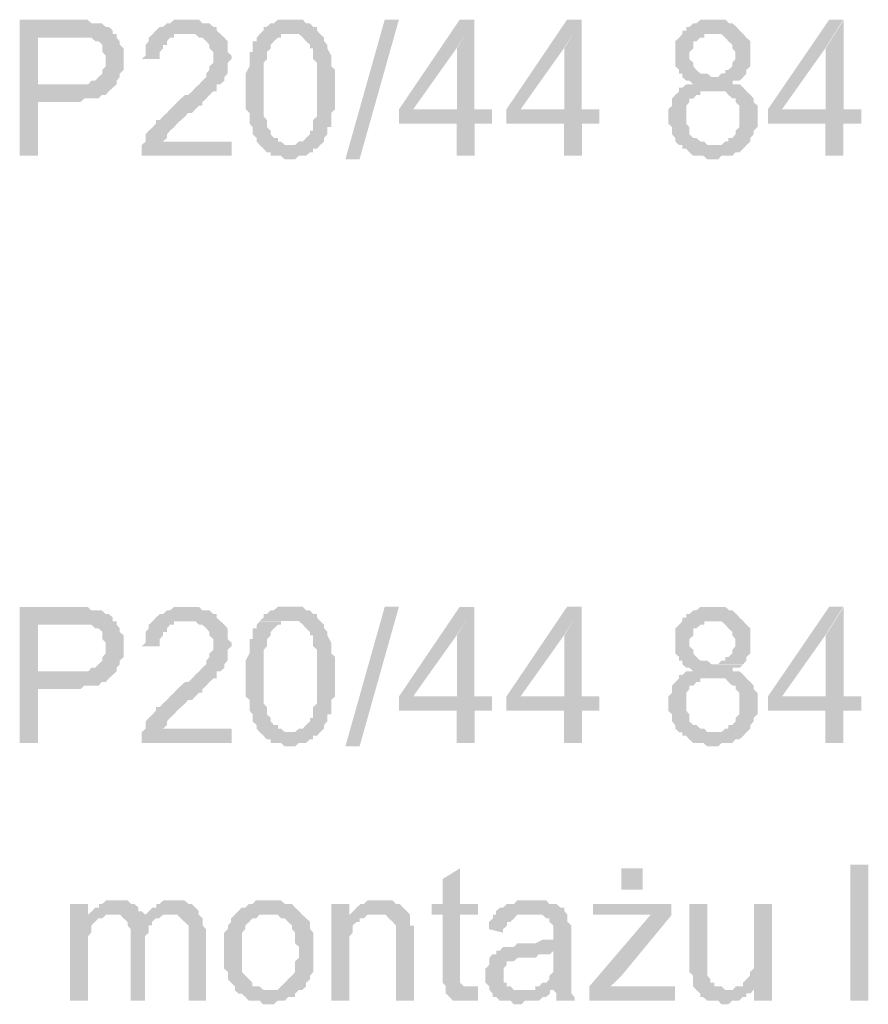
# Model space of a CAD drawing. Header units: millimetres. Extents: x -523 to 1404227, y -783705 to 1038705.
# Tile 197 of 256: x 405601 to 406604, y 247354 to 248518. Entities that reach past the tile are written whole.
import ezdxf

# ---------------------------------------------------------------- set-up
doc = ezdxf.new("R2010")
doc.units = ezdxf.units.MM
doc.linetypes.add('ACAD_ISO08W100', pattern=[36, 24, -3, 6, -3])
doc.layers.add('!!ELEKTRYKA', color=7, linetype='Continuous')

msp = doc.modelspace()

# ---------------------------------------------------------------- hatches: boundary and pattern name
at = {"layer": '!!ELEKTRYKA', "linetype": 'ACAD_ISO08W100'}
for points in [[(405660.68, 248518.32), (405601, 248518.32), (405601, 248357.38), (405622.45, 248357.38), (405622.45, 248420.88), (405664.41, 248420.88), (405669.07, 248420.88), (405672.8, 248420.88), (405677.47, 248425.17), (405681.2, 248425.17), (405685.86, 248425.17), (405689.59, 248425.17), (405694.25, 248425.17), (405697.98, 248429.37), (405702.64, 248429.37), (405706.37, 248433.65), (405706.37, 248433.65), (405711.03, 248437.85), (405711.03, 248437.85), (405622.45, 248442.05), (405622.45, 248497.15), (405664.41, 248497.15), (405715.7, 248501.35), (405711.03, 248501.35), (405711.03, 248505.55), (405706.37, 248509.84), (405702.64, 248509.84), (405697.98, 248514.03), (405694.25, 248514.03), (405689.59, 248514.03), (405685.86, 248514.03), (405685.86, 248514.03), (405681.2, 248518.32), (405677.47, 248518.32), (405672.8, 248518.32), (405669.07, 248518.32)], [(405800.19, 248518.2), (405796.46, 248518.2), (405791.8, 248518.2), (405783.42, 248518.2), (405778.76, 248514), (405775.04, 248514), (405775.04, 248514), (405770.38, 248509.81), (405766.65, 248509.81), (405761.99, 248505.53), (405761.99, 248505.53), (405758.27, 248501.33), (405753.61, 248497.05), (405753.61, 248492.86), (405749.88, 248488.57), (405749.88, 248484.38), (405749.88, 248480.09), (405749.88, 248475.9), (405745.23, 248471.71), (405766.65, 248471.71), (405766.65, 248475.9), (405766.65, 248480.09), (405770.38, 248484.38), (405770.38, 248488.57), (405775.04, 248488.57), (405775.04, 248492.86), (405778.76, 248497.05), (405783.42, 248497.05), (405783.42, 248501.33), (405787.15, 248501.33), (405796.46, 248501.33), (405800.19, 248501.33), (405838.38, 248501.33), (405833.72, 248505.53), (405833.72, 248505.53), (405833.72, 248509.81), (405830, 248509.81), (405825.34, 248514), (405821.61, 248514), (405816.96, 248514), (405813.23, 248518.2), (405808.57, 248518.2), (405804.85, 248518.2)], [(405922.77, 248518.26), (405918.12, 248518.26), (405914.4, 248518.26), (405909.74, 248518.26), (405906.02, 248518.26), (405901.37, 248514.07), (405897.65, 248514.07), (405892.99, 248509.79), (405892.99, 248509.79), (405889.27, 248509.79), (405889.27, 248505.6), (405884.62, 248501.32), (405918.12, 248501.32), (405922.77, 248501.32), (405926.5, 248501.32), (405931.15, 248501.32), (405935.8, 248497.13), (405935.8, 248497.13), (405939.53, 248492.85), (405944.18, 248488.66), (405944.18, 248488.66), (405944.18, 248484.38), (405947.9, 248484.38), (405947.9, 248480.19), (405947.9, 248475.91), (405947.9, 248471.72), (405952.56, 248467.44), (405952.56, 248463.25), (405952.56, 248459.06), (405952.56, 248454.78), (405952.56, 248450.59), (405952.56, 248442.12), (405952.56, 248437.84), (405952.56, 248433.65), (405952.56, 248429.37), (405952.56, 248425.18), (405952.56, 248416.72), (405952.56, 248412.43), (405952.56, 248408.25), (405952.56, 248403.96), (405947.9, 248399.78), (405947.9, 248395.5), (405947.9, 248391.31), (405947.9, 248387.03), (405944.18, 248387.03), (405944.18, 248382.84), (405944.18, 248382.84), (405939.53, 248378.56), (405935.8, 248374.37), (405931.15, 248374.37), (405926.5, 248370.09), (405922.77, 248370.09), (405922.77, 248370.09), (405884.62, 248370.09), (405889.27, 248365.9), (405892.99, 248361.62), (405897.65, 248361.62), (405897.65, 248357.43), (405901.37, 248357.43), (405906.02, 248357.43), (405909.74, 248357.43), (405914.4, 248353.15), (405922.77, 248353.15), (405922.77, 248353.15), (405926.5, 248353.15), (405931.15, 248357.43), (405935.8, 248357.43), (405939.53, 248357.43), (405944.18, 248361.62), (405947.9, 248361.62), (405947.9, 248365.9), (405952.56, 248365.9), (405952.56, 248365.9), (405956.28, 248370.09), (405960.93, 248374.37), (405960.93, 248378.56), (405964.66, 248382.84), (405964.66, 248387.03), (405964.66, 248391.31), (405969.31, 248391.31), (405969.31, 248395.5), (405969.31, 248399.78), (405969.31, 248403.96), (405969.31, 248408.25), (405973.96, 248412.43), (405973.96, 248416.72), (405973.96, 248420.9), (405973.96, 248425.18), (405973.96, 248429.37), (405973.96, 248437.84), (405973.96, 248437.84), (405973.96, 248446.31), (405973.96, 248450.59), (405973.96, 248454.78), (405973.96, 248459.06), (405969.31, 248463.25), (405969.31, 248467.44), (405969.31, 248471.72), (405969.31, 248475.91), (405969.31, 248475.91), (405964.66, 248484.38), (405964.66, 248488.66), (405964.66, 248488.66), (405960.93, 248492.85), (405960.93, 248497.13), (405956.28, 248501.32), (405952.56, 248505.6), (405952.56, 248509.79), (405947.9, 248509.79), (405944.18, 248514.07), (405944.18, 248514.07), (405939.53, 248514.07), (405935.8, 248518.26), (405931.15, 248518.26), (405926.5, 248518.26)], [(406138.79, 248518.28), (406121.12, 248518.28), (406049.54, 248412.49), (406049.54, 248395.56), (406117.41, 248395.56), (406117.41, 248357.45), (406138.79, 248357.45), (406138.79, 248395.56), (406159.24, 248395.56), (406159.24, 248412.49), (406138.79, 248412.49), (406066.27, 248412.49), (406117.41, 248484.44)], [(406138.37, 248518.25), (406117.92, 248484.42), (406117.92, 248412.47), (406066.79, 248412.47), (406138.37, 248412.47)], [(406265.68, 248518.34), (406248.03, 248518.34), (406176.51, 248412.44), (406176.51, 248395.53), (406244.32, 248395.53), (406244.32, 248357.45), (406265.68, 248357.45), (406265.68, 248395.53), (406286.12, 248395.53), (406286.12, 248412.44), (406265.68, 248412.44), (406193.23, 248412.44), (406244.32, 248484.43)], [(406265.28, 248518.3), (406244.84, 248484.4), (406244.84, 248412.41), (406193.76, 248412.41), (406265.28, 248412.41)], [(406422.39, 248518.23), (406418.68, 248518.23), (406414.04, 248518.23), (406410.33, 248518.23), (406405.69, 248518.23), (406401.05, 248513.97), (406397.34, 248513.97), (406392.7, 248509.79), (406388.99, 248509.79), (406388.99, 248505.52), (406384.35, 248505.52), (406384.35, 248501.25), (406380.64, 248497.08), (406376, 248492.81), (406376, 248488.54), (406376, 248484.37), (406376, 248480.1), (406376, 248475.93), (406376, 248471.66), (406376, 248467.39), (406376, 248463.22), (406380.64, 248458.95), (406380.64, 248458.95), (406380.64, 248454.68), (406384.35, 248454.68), (406384.35, 248450.51), (406388.99, 248446.24), (406392.7, 248446.24), (406397.34, 248441.97), (406397.34, 248441.97), (406392.7, 248441.97), (406388.99, 248441.97), (406384.35, 248437.8), (406380.64, 248437.8), (406380.64, 248433.53), (406376, 248429.35), (406376, 248429.35), (406372.29, 248425.09), (406372.29, 248420.82), (406372.29, 248416.64), (406367.65, 248412.38), (406367.65, 248408.11), (406367.65, 248403.93), (406367.65, 248399.67), (406367.65, 248395.49), (406372.29, 248391.22), (406372.29, 248386.96), (406372.29, 248382.78), (406376, 248378.51), (406376, 248374.25), (406380.64, 248370.07), (406384.35, 248370.07), (406422.39, 248370.07), (406418.68, 248370.07), (406414.04, 248370.07), (406410.33, 248374.25), (406405.69, 248374.25), (406401.05, 248378.51), (406397.34, 248378.51), (406392.7, 248382.78), (406392.7, 248386.96), (406392.7, 248391.22), (406388.99, 248395.49), (406388.99, 248399.67), (406388.99, 248403.93), (406388.99, 248408.11), (406388.99, 248412.38), (406388.99, 248416.64), (406392.7, 248420.82), (406392.7, 248425.09), (406397.34, 248425.09), (406401.05, 248429.35), (406405.69, 248429.35), (406405.69, 248433.53), (406410.33, 248433.53), (406414.04, 248433.53), (406418.68, 248433.53), (406460.43, 248433.53), (406456.72, 248437.8), (406452.08, 248441.97), (406448.37, 248441.97), (406443.73, 248441.97), (406443.73, 248446.24), (406448.37, 248446.24), (406452.08, 248446.24), (406456.72, 248450.51), (406422.39, 248450.51), (406418.68, 248450.51), (406414.04, 248454.68), (406410.33, 248454.68), (406405.69, 248454.68), (406401.05, 248458.95), (406401.05, 248458.95), (406397.34, 248463.22), (406397.34, 248467.39), (406392.7, 248471.66), (406392.7, 248475.93), (406392.7, 248480.1), (406397.34, 248484.37), (406397.34, 248488.54), (406397.34, 248492.81), (406401.05, 248492.81), (406405.69, 248497.08), (406410.33, 248497.08), (406410.33, 248501.25), (406414.04, 248501.25), (406422.39, 248501.25), (406456.72, 248501.25), (406452.08, 248505.52), (406452.08, 248505.52), (406448.37, 248509.79), (406448.37, 248509.79), (406443.73, 248513.97), (406440.02, 248513.97), (406435.38, 248518.23), (406430.74, 248518.23), (406427.03, 248518.23)], [(406574.64, 248518.28), (406557.96, 248518.28), (406485.65, 248412.5), (406485.65, 248395.54), (406553.32, 248395.54), (406553.32, 248357.44), (406574.64, 248357.44), (406574.64, 248395.54), (406595.97, 248395.54), (406595.97, 248412.5), (406574.64, 248412.5), (406502.34, 248412.5), (406553.32, 248484.44)], [(406575.2, 248518.23), (406553.88, 248484.4), (406553.88, 248412.37), (406502.9, 248412.37), (406575.2, 248412.37)], [(405715.63, 248501.32), (405664.35, 248497.12), (405664.35, 248497.12), (405672.74, 248497.12), (405677.4, 248497.12), (405682.06, 248497.12), (405682.06, 248497.12), (405685.79, 248497.12), (405690.46, 248492.83), (405694.18, 248492.83), (405698.85, 248488.64), (405698.85, 248488.64), (405698.85, 248484.35), (405698.85, 248480.15), (405702.58, 248475.86), (405702.58, 248471.67), (405702.58, 248467.47), (405702.58, 248463.18), (405698.85, 248458.99), (405698.85, 248454.7), (405694.18, 248450.5), (405694.18, 248450.5), (405690.46, 248446.31), (405685.79, 248446.31), (405682.06, 248442.02), (405677.4, 248442.02), (405672.74, 248442.02), (405669.01, 248442.02), (405664.35, 248442.02), (405622.4, 248442.02), (405710.97, 248437.82), (405715.63, 248442.02), (405715.63, 248446.31), (405719.36, 248450.5), (405719.36, 248454.7), (405724.02, 248458.99), (405724.02, 248463.18), (405724.02, 248467.47), (405724.02, 248471.67), (405724.02, 248471.67), (405724.02, 248475.86), (405724.02, 248480.15), (405724.02, 248484.35), (405719.36, 248488.64), (405719.36, 248492.83), (405715.63, 248497.12)], [(405838.38, 248501.33), (405800.19, 248501.33), (405800.19, 248501.33), (405804.85, 248501.33), (405808.57, 248501.33), (405813.23, 248497.05), (405816.96, 248497.05), (405821.61, 248492.86), (405821.61, 248492.86), (405825.34, 248488.57), (405825.34, 248488.57), (405825.34, 248484.38), (405830, 248480.09), (405830, 248475.9), (405830, 248471.71), (405830, 248467.43), (405825.34, 248463.23), (405825.34, 248458.95), (405821.61, 248454.76), (405821.61, 248450.47), (405816.96, 248446.28), (405816.96, 248446.28), (405813.23, 248441.99), (405813.23, 248441.99), (405808.57, 248437.8), (405804.85, 248433.61), (405800.19, 248429.32), (405796.46, 248429.32), (405791.8, 248425.13), (405787.15, 248420.85), (405783.42, 248416.65), (405778.76, 248412.37), (405775.04, 248408.18), (405775.04, 248408.18), (405770.38, 248403.89), (405766.65, 248399.7), (405761.99, 248399.7), (405761.99, 248395.51), (405758.27, 248391.22), (405758.27, 248391.22), (405753.61, 248387.03), (405749.88, 248382.75), (405749.88, 248378.55), (405749.88, 248374.27), (405745.23, 248370.08), (405745.23, 248370.08), (405745.23, 248365.79), (405745.23, 248361.6), (405745.23, 248357.41), (405851.42, 248357.41), (405851.42, 248374.27), (405770.38, 248374.27), (405770.38, 248374.27), (405775.04, 248378.55), (405775.04, 248382.75), (405778.76, 248387.03), (405778.76, 248387.03), (405783.42, 248391.22), (405783.42, 248391.22), (405787.15, 248395.51), (405791.8, 248399.7), (405796.46, 248403.89), (405800.19, 248408.18), (405804.85, 248408.18), (405808.57, 248412.37), (405813.23, 248416.65), (405816.96, 248416.65), (405816.96, 248420.85), (405821.61, 248425.13), (405825.34, 248429.32), (405825.34, 248429.32), (405830, 248433.61), (405833.72, 248433.61), (405833.72, 248437.8), (405833.72, 248441.99), (405838.38, 248441.99), (405843.04, 248446.28), (405843.04, 248450.47), (405846.77, 248454.76), (405846.77, 248454.76), (405846.77, 248458.95), (405846.77, 248463.23), (405846.77, 248467.43), (405851.42, 248471.71), (405851.42, 248475.9), (405846.77, 248480.09), (405846.77, 248484.38), (405846.77, 248488.57), (405846.77, 248492.86), (405843.04, 248497.05), (405843.04, 248497.05)], [(405884.81, 248501.32), (405881.09, 248497.04), (405881.09, 248492.85), (405876.43, 248492.85), (405876.43, 248488.57), (405876.43, 248480.1), (405872.71, 248480.1), (405872.71, 248475.91), (405872.71, 248471.63), (405872.71, 248471.63), (405872.71, 248467.44), (405872.71, 248463.16), (405868.05, 248454.69), (405868.05, 248450.5), (405868.05, 248446.22), (405868.05, 248442.03), (405868.05, 248437.75), (405868.05, 248433.56), (405868.05, 248429.37), (405868.05, 248420.9), (405868.05, 248416.62), (405868.05, 248412.43), (405872.71, 248408.15), (405872.71, 248403.96), (405872.71, 248399.68), (405872.71, 248395.49), (405876.43, 248391.21), (405876.43, 248387.02), (405876.43, 248382.73), (405881.09, 248378.55), (405881.09, 248378.55), (405881.09, 248374.26), (405884.81, 248370.08), (405884.81, 248370.08), (405922.97, 248370.08), (405919.25, 248370.08), (405914.6, 248370.08), (405909.94, 248374.26), (405906.22, 248374.26), (405906.22, 248378.55), (405901.56, 248378.55), (405897.84, 248382.73), (405897.84, 248382.73), (405897.84, 248387.02), (405893.19, 248391.21), (405893.19, 248391.21), (405893.19, 248395.49), (405893.19, 248399.68), (405889.46, 248403.96), (405889.46, 248408.15), (405889.46, 248412.43), (405889.46, 248416.62), (405889.46, 248425.09), (405889.46, 248429.37), (405889.46, 248437.75), (405889.46, 248437.75), (405889.46, 248446.22), (405889.46, 248450.5), (405889.46, 248454.69), (405889.46, 248463.16), (405889.46, 248467.44), (405893.19, 248471.63), (405893.19, 248475.91), (405893.19, 248480.1), (405893.19, 248480.1), (405897.84, 248484.38), (405897.84, 248488.57), (405897.84, 248488.57), (405901.56, 248492.85), (405906.22, 248497.04), (405909.94, 248497.04), (405909.94, 248501.32), (405914.6, 248501.32), (405919.25, 248501.32)], [(406456.48, 248501.33), (406422.17, 248501.33), (406422.17, 248501.33), (406426.8, 248501.33), (406430.51, 248501.33), (406435.15, 248497.15), (406438.86, 248492.89), (406438.86, 248492.89), (406443.5, 248488.71), (406443.5, 248484.45), (406447.21, 248480.18), (406447.21, 248476.01), (406447.21, 248476.01), (406447.21, 248471.74), (406443.5, 248467.48), (406443.5, 248463.3), (406438.86, 248459.04), (406435.15, 248459.04), (406435.15, 248454.77), (406430.51, 248454.77), (406426.8, 248450.6), (406422.17, 248450.6), (406456.48, 248450.6), (406460.19, 248454.77), (406460.19, 248459.04), (406460.19, 248459.04), (406464.83, 248463.3), (406464.83, 248467.48), (406464.83, 248471.74), (406464.83, 248476.01), (406464.83, 248480.18), (406464.83, 248484.45), (406464.83, 248488.71), (406464.83, 248492.89), (406460.19, 248497.15), (406460.19, 248497.15)], [(406460.28, 248433.61), (406418.54, 248433.61), (406426.88, 248433.61), (406430.59, 248433.61), (406435.23, 248433.61), (406435.23, 248433.61), (406438.94, 248429.34), (406443.58, 248425.17), (406447.29, 248425.17), (406447.29, 248420.9), (406451.93, 248416.63), (406451.93, 248412.46), (406451.93, 248408.19), (406451.93, 248404.02), (406451.93, 248399.75), (406451.93, 248395.48), (406451.93, 248391.31), (406447.29, 248387.04), (406447.29, 248382.77), (406443.58, 248378.6), (406438.94, 248378.6), (406438.94, 248374.33), (406435.23, 248374.33), (406430.59, 248370.06), (406426.88, 248370.06), (406422.25, 248370.06), (406384.21, 248370.06), (406384.21, 248365.89), (406388.85, 248365.89), (406392.56, 248361.62), (406392.56, 248361.62), (406397.2, 248357.45), (406400.91, 248357.45), (406405.55, 248357.45), (406409.26, 248357.45), (406413.9, 248353.18), (406422.25, 248353.18), (406422.25, 248353.18), (406426.88, 248353.18), (406430.59, 248357.45), (406435.23, 248357.45), (406438.94, 248357.45), (406443.58, 248357.45), (406447.29, 248361.62), (406451.93, 248361.62), (406456.57, 248365.89), (406460.28, 248370.06), (406460.28, 248370.06), (406464.92, 248374.33), (406464.92, 248378.6), (406468.63, 248382.77), (406468.63, 248387.04), (406473.27, 248391.31), (406473.27, 248395.48), (406473.27, 248399.75), (406473.27, 248404.02), (406473.27, 248404.02), (406473.27, 248408.19), (406473.27, 248412.46), (406473.27, 248416.63), (406468.63, 248420.9), (406468.63, 248425.17), (406464.92, 248429.34), (406464.92, 248429.34)], [(405660.68, 247824.02), (405601, 247824.02), (405601, 247663.08), (405622.45, 247663.08), (405622.45, 247726.67), (405664.41, 247726.67), (405669.07, 247726.67), (405672.8, 247726.67), (405677.47, 247730.87), (405681.2, 247730.87), (405685.86, 247730.87), (405689.59, 247730.87), (405694.25, 247730.87), (405697.98, 247735.06), (405702.64, 247735.06), (405706.37, 247739.35), (405706.37, 247739.35), (405711.03, 247743.55), (405711.03, 247743.55), (405622.45, 247747.84), (405622.45, 247802.85), (405664.41, 247802.85), (405715.7, 247807.05), (405711.03, 247807.05), (405711.03, 247811.34), (405706.37, 247815.53), (405702.64, 247815.53), (405697.98, 247819.73), (405694.25, 247819.73), (405689.59, 247819.73), (405685.86, 247819.73), (405685.86, 247819.73), (405681.2, 247824.02), (405677.47, 247824.02), (405672.8, 247824.02), (405669.07, 247824.02)], [(405800.19, 247823.99), (405796.46, 247823.99), (405791.8, 247823.99), (405783.42, 247823.99), (405778.76, 247819.71), (405775.04, 247819.71), (405775.04, 247819.71), (405770.38, 247815.52), (405766.65, 247815.52), (405761.99, 247811.23), (405761.99, 247811.23), (405758.27, 247807.04), (405753.61, 247802.75), (405753.61, 247798.56), (405749.88, 247794.28), (405749.88, 247790.08), (405749.88, 247785.89), (405749.88, 247781.61), (405745.23, 247777.42), (405766.65, 247777.42), (405766.65, 247781.61), (405766.65, 247785.89), (405770.38, 247790.08), (405770.38, 247794.28), (405775.04, 247794.28), (405775.04, 247798.56), (405778.76, 247802.75), (405783.42, 247802.75), (405783.42, 247807.04), (405787.15, 247807.04), (405796.46, 247807.04), (405800.19, 247807.04), (405838.38, 247807.04), (405833.72, 247811.23), (405833.72, 247811.23), (405833.72, 247815.52), (405830, 247815.52), (405825.34, 247819.71), (405821.61, 247819.71), (405816.96, 247819.71), (405813.23, 247823.99), (405808.57, 247823.99), (405804.85, 247823.99)], [(405922.77, 247824.04), (405918.12, 247824.04), (405914.4, 247824.04), (405909.74, 247824.04), (405906.02, 247824.04), (405901.37, 247819.76), (405897.65, 247819.76), (405892.99, 247815.57), (405892.99, 247815.57), (405889.27, 247815.57), (405889.27, 247811.29), (405884.62, 247807.1), (405918.12, 247807.1), (405922.77, 247807.1), (405926.5, 247807.1), (405931.15, 247807.1), (405935.8, 247802.82), (405935.8, 247802.82), (405939.53, 247798.63), (405944.18, 247794.35), (405944.18, 247794.35), (405944.18, 247790.16), (405947.9, 247790.16), (405947.9, 247785.88), (405947.9, 247781.69), (405947.9, 247777.41), (405952.56, 247773.22), (405952.56, 247768.94), (405952.56, 247764.75), (405952.56, 247760.47), (405952.56, 247756.28), (405952.56, 247747.81), (405952.56, 247743.53), (405952.56, 247739.35), (405952.56, 247735.06), (405952.56, 247730.88), (405952.56, 247722.41), (405952.56, 247718.12), (405952.56, 247713.94), (405952.56, 247709.66), (405947.9, 247705.47), (405947.9, 247701.19), (405947.9, 247697), (405947.9, 247692.72), (405944.18, 247692.72), (405944.18, 247688.53), (405944.18, 247688.53), (405939.53, 247684.34), (405935.8, 247680.06), (405931.15, 247680.06), (405926.5, 247675.87), (405922.77, 247675.87), (405922.77, 247675.87), (405884.62, 247675.87), (405889.27, 247671.59), (405892.99, 247667.4), (405897.65, 247667.4), (405897.65, 247663.12), (405901.37, 247663.12), (405906.02, 247663.12), (405909.74, 247663.12), (405914.4, 247658.93), (405922.77, 247658.93), (405922.77, 247658.93), (405926.5, 247658.93), (405931.15, 247663.12), (405935.8, 247663.12), (405939.53, 247663.12), (405944.18, 247667.4), (405947.9, 247667.4), (405947.9, 247671.59), (405952.56, 247671.59), (405952.56, 247671.59), (405956.28, 247675.87), (405960.93, 247680.06), (405960.93, 247684.34), (405964.66, 247688.53), (405964.66, 247692.72), (405964.66, 247697), (405969.31, 247697), (405969.31, 247701.19), (405969.31, 247705.47), (405969.31, 247709.66), (405969.31, 247713.94), (405973.96, 247718.12), (405973.96, 247722.41), (405973.96, 247726.59), (405973.96, 247730.88), (405973.96, 247735.06), (405973.96, 247743.53), (405973.96, 247743.53), (405973.96, 247752), (405973.96, 247756.28), (405973.96, 247760.47), (405973.96, 247764.75), (405969.31, 247768.94), (405969.31, 247773.22), (405969.31, 247777.41), (405969.31, 247781.69), (405969.31, 247781.69), (405964.66, 247790.16), (405964.66, 247794.35), (405964.66, 247794.35), (405960.93, 247798.63), (405960.93, 247802.82), (405956.28, 247807.1), (405952.56, 247811.29), (405952.56, 247815.57), (405947.9, 247815.57), (405944.18, 247819.76), (405944.18, 247819.76), (405939.53, 247819.76), (405935.8, 247824.04), (405931.15, 247824.04), (405926.5, 247824.04)], [(406138.79, 247823.99), (406121.12, 247823.99), (406049.54, 247718.19), (406049.54, 247701.27), (406117.41, 247701.27), (406117.41, 247663.15), (406138.79, 247663.15), (406138.79, 247701.27), (406159.24, 247701.27), (406159.24, 247718.19), (406138.79, 247718.19), (406066.27, 247718.19), (406117.41, 247790.15)], [(406138.37, 247823.94), (406117.92, 247790.1), (406117.92, 247718.15), (406066.79, 247718.15), (406138.37, 247718.15)], [(406265.68, 247824.06), (406248.03, 247824.06), (406176.51, 247718.16), (406176.51, 247701.26), (406244.32, 247701.26), (406244.32, 247663.17), (406265.68, 247663.17), (406265.68, 247701.26), (406286.12, 247701.26), (406286.12, 247718.16), (406265.68, 247718.16), (406193.23, 247718.16), (406244.32, 247790.16)], [(406265.28, 247824.01), (406244.84, 247790.11), (406244.84, 247718.13), (406193.76, 247718.13), (406265.28, 247718.13)], [(406422.39, 247823.91), (406418.68, 247823.91), (406414.04, 247823.91), (406410.33, 247823.91), (406405.69, 247823.91), (406401.05, 247819.73), (406397.34, 247819.73), (406392.7, 247815.47), (406388.99, 247815.47), (406388.99, 247811.2), (406384.35, 247811.2), (406384.35, 247807.02), (406380.64, 247802.75), (406376, 247798.49), (406376, 247794.31), (406376, 247790.04), (406376, 247785.87), (406376, 247781.6), (406376, 247777.33), (406376, 247773.16), (406376, 247768.89), (406380.64, 247764.62), (406380.64, 247764.62), (406380.64, 247760.45), (406384.35, 247760.45), (406384.35, 247756.18), (406388.99, 247752.01), (406392.7, 247752.01), (406397.34, 247747.74), (406397.34, 247747.74), (406392.7, 247747.74), (406388.99, 247747.74), (406384.35, 247743.47), (406380.64, 247743.47), (406380.64, 247739.3), (406376, 247735.03), (406376, 247735.03), (406372.29, 247730.76), (406372.29, 247726.59), (406372.29, 247722.32), (406367.65, 247718.05), (406367.65, 247713.88), (406367.65, 247709.61), (406367.65, 247705.43), (406367.65, 247701.17), (406372.29, 247696.9), (406372.29, 247692.72), (406372.29, 247688.46), (406376, 247684.19), (406376, 247680.01), (406380.64, 247675.75), (406384.35, 247675.75), (406422.39, 247675.75), (406418.68, 247675.75), (406414.04, 247675.75), (406410.33, 247680.01), (406405.69, 247680.01), (406401.05, 247684.19), (406397.34, 247684.19), (406392.7, 247688.46), (406392.7, 247692.72), (406392.7, 247696.9), (406388.99, 247701.17), (406388.99, 247705.43), (406388.99, 247709.61), (406388.99, 247713.88), (406388.99, 247718.05), (406388.99, 247722.32), (406392.7, 247726.59), (406392.7, 247730.76), (406397.34, 247730.76), (406401.05, 247735.03), (406405.69, 247735.03), (406405.69, 247739.3), (406410.33, 247739.3), (406414.04, 247739.3), (406418.68, 247739.3), (406460.43, 247739.3), (406456.72, 247743.47), (406452.08, 247747.74), (406448.37, 247747.74), (406443.73, 247747.74), (406443.73, 247752.01), (406448.37, 247752.01), (406452.08, 247752.01), (406456.72, 247756.18), (406422.39, 247756.18), (406418.68, 247756.18), (406414.04, 247760.45), (406410.33, 247760.45), (406405.69, 247760.45), (406401.05, 247764.62), (406401.05, 247764.62), (406397.34, 247768.89), (406397.34, 247773.16), (406392.7, 247777.33), (406392.7, 247781.6), (406392.7, 247785.87), (406397.34, 247790.04), (406397.34, 247794.31), (406397.34, 247798.49), (406401.05, 247798.49), (406405.69, 247802.75), (406410.33, 247802.75), (406410.33, 247807.02), (406414.04, 247807.02), (406422.39, 247807.02), (406456.72, 247807.02), (406452.08, 247811.2), (406452.08, 247811.2), (406448.37, 247815.47), (406448.37, 247815.47), (406443.73, 247819.73), (406440.02, 247819.73), (406435.38, 247823.91), (406430.74, 247823.91), (406427.03, 247823.91)], [(406574.64, 247824.03), (406557.96, 247824.03), (406485.65, 247718.16), (406485.65, 247701.29), (406553.32, 247701.29), (406553.32, 247663.19), (406574.64, 247663.19), (406574.64, 247701.29), (406595.97, 247701.29), (406595.97, 247718.16), (406574.64, 247718.16), (406502.34, 247718.16), (406553.32, 247790.19)], [(406575.2, 247823.97), (406553.88, 247790.14), (406553.88, 247718.11), (406502.9, 247718.11), (406575.2, 247718.11)], [(405715.63, 247807.02), (405664.35, 247802.82), (405664.35, 247802.82), (405672.74, 247802.82), (405677.4, 247802.82), (405682.06, 247802.82), (405682.06, 247802.82), (405685.79, 247802.82), (405690.46, 247798.53), (405694.18, 247798.53), (405698.85, 247794.34), (405698.85, 247794.34), (405698.85, 247790.05), (405698.85, 247785.85), (405702.58, 247781.66), (405702.58, 247777.37), (405702.58, 247773.18), (405702.58, 247768.89), (405698.85, 247764.69), (405698.85, 247760.5), (405694.18, 247756.21), (405694.18, 247756.21), (405690.46, 247752.01), (405685.79, 247752.01), (405682.06, 247747.72), (405677.4, 247747.72), (405672.74, 247747.72), (405669.01, 247747.72), (405664.35, 247747.72), (405622.4, 247747.72), (405710.97, 247743.53), (405715.63, 247747.72), (405715.63, 247752.01), (405719.36, 247756.21), (405719.36, 247760.5), (405724.02, 247764.69), (405724.02, 247768.89), (405724.02, 247773.18), (405724.02, 247777.37), (405724.02, 247777.37), (405724.02, 247781.66), (405724.02, 247785.85), (405724.02, 247790.05), (405719.36, 247794.34), (405719.36, 247798.53), (405715.63, 247802.82)], [(405838.38, 247807.04), (405800.19, 247807.04), (405800.19, 247807.04), (405804.85, 247807.04), (405808.57, 247807.04), (405813.23, 247802.75), (405816.96, 247802.75), (405821.61, 247798.56), (405821.61, 247798.56), (405825.34, 247794.28), (405825.34, 247794.28), (405825.34, 247790.08), (405830, 247785.89), (405830, 247781.61), (405830, 247777.42), (405830, 247773.13), (405825.34, 247768.94), (405825.34, 247764.65), (405821.61, 247760.46), (405821.61, 247756.18), (405816.96, 247751.98), (405816.96, 247751.98), (405813.23, 247747.79), (405813.23, 247747.79), (405808.57, 247743.51), (405804.85, 247739.31), (405800.19, 247735.03), (405796.46, 247735.03), (405791.8, 247730.84), (405787.15, 247726.55), (405783.42, 247722.36), (405778.76, 247718.07), (405775.04, 247713.88), (405775.04, 247713.88), (405770.38, 247709.69), (405766.65, 247705.41), (405761.99, 247705.41), (405761.99, 247701.21), (405758.27, 247696.93), (405758.27, 247696.93), (405753.61, 247692.74), (405749.88, 247688.45), (405749.88, 247684.26), (405749.88, 247679.97), (405745.23, 247675.78), (405745.23, 247675.78), (405745.23, 247671.59), (405745.23, 247667.3), (405745.23, 247663.11), (405851.42, 247663.11), (405851.42, 247679.97), (405770.38, 247679.97), (405770.38, 247679.97), (405775.04, 247684.26), (405775.04, 247688.45), (405778.76, 247692.74), (405778.76, 247692.74), (405783.42, 247696.93), (405783.42, 247696.93), (405787.15, 247701.21), (405791.8, 247705.41), (405796.46, 247709.69), (405800.19, 247713.88), (405804.85, 247713.88), (405808.57, 247718.07), (405813.23, 247722.36), (405816.96, 247722.36), (405816.96, 247726.55), (405821.61, 247730.84), (405825.34, 247735.03), (405825.34, 247735.03), (405830, 247739.31), (405833.72, 247739.31), (405833.72, 247743.51), (405833.72, 247747.79), (405838.38, 247747.79), (405843.04, 247751.98), (405843.04, 247756.18), (405846.77, 247760.46), (405846.77, 247760.46), (405846.77, 247764.65), (405846.77, 247768.94), (405846.77, 247773.13), (405851.42, 247777.42), (405851.42, 247781.61), (405846.77, 247785.89), (405846.77, 247790.08), (405846.77, 247794.28), (405846.77, 247798.56), (405843.04, 247802.75), (405843.04, 247802.75)], [(405884.81, 247807.03), (405881.09, 247802.75), (405881.09, 247798.56), (405876.43, 247798.56), (405876.43, 247794.28), (405876.43, 247785.81), (405872.71, 247785.81), (405872.71, 247781.62), (405872.71, 247777.34), (405872.71, 247777.34), (405872.71, 247773.15), (405872.71, 247768.87), (405868.05, 247760.39), (405868.05, 247756.21), (405868.05, 247752.02), (405868.05, 247747.74), (405868.05, 247743.55), (405868.05, 247739.27), (405868.05, 247735.08), (405868.05, 247726.61), (405868.05, 247722.32), (405868.05, 247718.14), (405872.71, 247713.85), (405872.71, 247709.67), (405872.71, 247705.38), (405872.71, 247701.2), (405876.43, 247696.91), (405876.43, 247692.72), (405876.43, 247688.44), (405881.09, 247684.25), (405881.09, 247684.25), (405881.09, 247679.97), (405884.81, 247675.78), (405884.81, 247675.78), (405922.97, 247675.78), (405919.25, 247675.78), (405914.6, 247675.78), (405909.94, 247679.97), (405906.22, 247679.97), (405906.22, 247684.25), (405901.56, 247684.25), (405897.84, 247688.44), (405897.84, 247688.44), (405897.84, 247692.72), (405893.19, 247696.91), (405893.19, 247696.91), (405893.19, 247701.2), (405893.19, 247705.38), (405889.46, 247709.67), (405889.46, 247713.85), (405889.46, 247718.14), (405889.46, 247722.32), (405889.46, 247730.79), (405889.46, 247735.08), (405889.46, 247743.55), (405889.46, 247743.55), (405889.46, 247752.02), (405889.46, 247756.21), (405889.46, 247760.39), (405889.46, 247768.87), (405889.46, 247773.15), (405893.19, 247777.34), (405893.19, 247781.62), (405893.19, 247785.81), (405893.19, 247785.81), (405897.84, 247790.09), (405897.84, 247794.28), (405897.84, 247794.28), (405901.56, 247798.56), (405906.22, 247802.75), (405909.94, 247802.75), (405909.94, 247807.03), (405914.6, 247807.03), (405919.25, 247807.03)], [(406456.48, 247807.07), (406422.17, 247807.07), (406422.17, 247807.07), (406426.8, 247807.07), (406430.51, 247807.07), (406435.15, 247802.89), (406438.86, 247798.63), (406438.86, 247798.63), (406443.5, 247794.36), (406443.5, 247790.19), (406447.21, 247785.92), (406447.21, 247781.65), (406447.21, 247781.65), (406447.21, 247777.48), (406443.5, 247773.22), (406443.5, 247768.95), (406438.86, 247764.78), (406435.15, 247764.78), (406435.15, 247760.51), (406430.51, 247760.51), (406426.8, 247756.24), (406422.17, 247756.24), (406456.48, 247756.24), (406460.19, 247760.51), (406460.19, 247764.78), (406460.19, 247764.78), (406464.83, 247768.95), (406464.83, 247773.22), (406464.83, 247777.48), (406464.83, 247781.65), (406464.83, 247785.92), (406464.83, 247790.19), (406464.83, 247794.36), (406464.83, 247798.63), (406460.19, 247802.89), (406460.19, 247802.89)], [(406460.28, 247739.36), (406418.54, 247739.36), (406426.88, 247739.36), (406430.59, 247739.36), (406435.23, 247739.36), (406435.23, 247739.36), (406438.94, 247735.09), (406443.58, 247730.83), (406447.29, 247730.83), (406447.29, 247726.65), (406451.93, 247722.38), (406451.93, 247718.12), (406451.93, 247713.94), (406451.93, 247709.67), (406451.93, 247705.5), (406451.93, 247701.23), (406451.93, 247696.97), (406447.29, 247692.79), (406447.29, 247688.52), (406443.58, 247684.26), (406438.94, 247684.26), (406438.94, 247680.08), (406435.23, 247680.08), (406430.59, 247675.82), (406426.88, 247675.82), (406422.25, 247675.82), (406384.21, 247675.82), (406384.21, 247671.55), (406388.85, 247671.55), (406392.56, 247667.37), (406392.56, 247667.37), (406397.2, 247663.11), (406400.91, 247663.11), (406405.55, 247663.11), (406409.26, 247663.11), (406413.9, 247658.93), (406422.25, 247658.93), (406422.25, 247658.93), (406426.88, 247658.93), (406430.59, 247663.11), (406435.23, 247663.11), (406438.94, 247663.11), (406443.58, 247663.11), (406447.29, 247667.37), (406451.93, 247667.37), (406456.57, 247671.55), (406460.28, 247675.82), (406460.28, 247675.82), (406464.92, 247680.08), (406464.92, 247684.26), (406468.63, 247688.52), (406468.63, 247692.79), (406473.27, 247696.97), (406473.27, 247701.23), (406473.27, 247705.5), (406473.27, 247709.67), (406473.27, 247709.67), (406473.27, 247713.94), (406473.27, 247718.12), (406473.27, 247722.38), (406468.63, 247726.65), (406468.63, 247730.83), (406464.92, 247735.09), (406464.92, 247735.09)], [(406604.26, 247519.2), (406582.95, 247519.2), (406582.95, 247358.37), (406604.26, 247358.37), (406604.26, 247485.39)], [(406121.64, 247514.93), (406101.19, 247502.2), (406101.19, 247472.55), (406088.18, 247472.55), (406088.18, 247459.91), (406101.19, 247459.91), (406101.19, 247392.15), (406101.19, 247392.15), (406101.19, 247383.7), (406101.19, 247379.42), (406104.91, 247375.24), (406134.65, 247375.24), (406130.94, 247375.24), (406126.29, 247375.24), (406126.29, 247375.24), (406121.64, 247379.42), (406121.64, 247379.42), (406121.64, 247383.7), (406121.64, 247392.15), (406121.64, 247459.91), (406143.02, 247459.91), (406143.02, 247472.55), (406121.64, 247472.55)], [(405681.79, 247472.64), (405660.35, 247472.64), (405660.35, 247358.27), (405681.79, 247358.27), (405681.79, 247417.55), (405681.79, 247421.84), (405681.79, 247426.03), (405681.79, 247430.32), (405681.79, 247434.51), (405685.52, 247438.71), (405685.52, 247442.99), (405685.52, 247447.19), (405690.18, 247451.48), (405690.18, 247451.48), (405693.9, 247455.67), (405698.56, 247455.67), (405681.79, 247459.87)], [(405715.29, 247476.84), (405711.56, 247476.84), (405706.9, 247476.84), (405703.18, 247476.84), (405698.52, 247472.56), (405694.79, 247472.56), (405694.79, 247468.36), (405690.13, 247468.36), (405686.4, 247464.08), (405681.74, 247459.88), (405711.56, 247459.88), (405711.56, 247459.88), (405715.29, 247459.88), (405719.95, 247459.88), (405723.68, 247455.59), (405749.77, 247455.59), (405749.77, 247459.88), (405745.11, 247464.08), (405741.39, 247464.08), (405741.39, 247468.36), (405736.73, 247472.56), (405736.73, 247472.56), (405733, 247472.56), (405728.34, 247476.84), (405723.68, 247476.84), (405719.95, 247476.84)], [(405782.9, 247476.8), (405779.18, 247476.8), (405774.52, 247476.8), (405770.79, 247476.8), (405766.13, 247472.61), (405762.41, 247472.61), (405762.41, 247468.33), (405757.75, 247468.33), (405754.02, 247464.14), (405749.37, 247459.85), (405779.18, 247459.85), (405782.9, 247459.85), (405787.56, 247459.85), (405791.29, 247455.66), (405791.29, 247455.66), (405795.94, 247451.47), (405800.6, 247447.18), (405800.6, 247447.18), (405800.6, 247442.99), (405800.6, 247438.7), (405800.6, 247430.23), (405800.6, 247358.31), (405821.09, 247358.31), (405821.09, 247438.7), (405821.09, 247438.7), (405821.09, 247442.99), (405817.37, 247447.18), (405817.37, 247455.66), (405817.37, 247455.66), (405812.71, 247459.85), (405812.71, 247464.14), (405808.98, 247468.33), (405808.98, 247468.33), (405804.33, 247472.61), (405800.6, 247472.61), (405795.94, 247476.8), (405791.29, 247476.8), (405787.56, 247476.8)], [(405896.83, 247476.87), (405888.46, 247476.87), (405884.73, 247476.87), (405880.08, 247476.87), (405876.35, 247472.59), (405871.7, 247472.59), (405871.7, 247472.59), (405867.98, 247468.4), (405863.32, 247468.4), (405859.6, 247464.12), (405859.6, 247464.12), (405854.94, 247459.93), (405896.83, 247459.93), (405896.83, 247459.93), (405901.49, 247459.93), (405906.14, 247459.93), (405909.87, 247455.74), (405914.52, 247455.74), (405918.24, 247451.46), (405918.24, 247451.46), (405922.9, 247447.27), (405922.9, 247442.99), (405926.62, 247438.8), (405926.62, 247434.52), (405926.62, 247430.33), (405926.62, 247426.05), (405931.28, 247421.86), (405931.28, 247417.57), (405931.28, 247417.57), (405931.28, 247409.1), (405926.62, 247404.91), (405926.62, 247400.63), (405926.62, 247396.44), (405926.62, 247392.16), (405922.9, 247387.97), (405922.9, 247387.97), (405918.24, 247383.69), (405918.24, 247383.69), (405914.52, 247379.5), (405909.87, 247375.22), (405909.87, 247375.22), (405906.14, 247371.03), (405901.49, 247371.03), (405896.83, 247371.03), (405854.94, 247371.03), (405859.6, 247366.75), (405863.32, 247366.75), (405867.98, 247362.56), (405867.98, 247362.56), (405871.7, 247358.37), (405876.35, 247358.37), (405880.08, 247358.37), (405884.73, 247358.37), (405888.46, 247354.09), (405896.83, 247354.09), (405896.83, 247354.09), (405901.49, 247354.09), (405906.14, 247358.37), (405909.87, 247358.37), (405914.52, 247358.37), (405918.24, 247362.56), (405922.9, 247362.56), (405926.62, 247362.56), (405926.62, 247366.75), (405931.28, 247371.03), (405935, 247371.03), (405939.65, 247375.22), (405939.65, 247379.5), (405944.31, 247383.69), (405944.31, 247383.69), (405944.31, 247387.97), (405948.03, 247392.16), (405948.03, 247392.16), (405948.03, 247396.44), (405948.03, 247400.63), (405948.03, 247409.1), (405948.03, 247413.39), (405948.03, 247417.57), (405948.03, 247421.86), (405948.03, 247426.05), (405948.03, 247430.33), (405948.03, 247434.52), (405948.03, 247438.8), (405944.31, 247442.99), (405944.31, 247447.27), (405944.31, 247451.46), (405939.65, 247455.74), (405935, 247459.93), (405935, 247459.93), (405931.28, 247464.12), (405926.62, 247468.4), (405926.62, 247468.4), (405922.9, 247472.59), (405918.24, 247472.59), (405914.52, 247472.59), (405909.87, 247476.87), (405906.14, 247476.87), (405901.49, 247476.87)], [(405990.89, 247472.63), (405969.49, 247472.63), (405969.49, 247358.31), (405990.89, 247358.31), (405990.89, 247421.75), (405990.89, 247426.03), (405990.89, 247430.21), (405990.89, 247434.49), (405994.61, 247438.77), (405994.61, 247442.96), (405994.61, 247447.24), (405999.26, 247451.42), (405999.26, 247451.42), (406002.98, 247451.42), (406002.98, 247455.7), (406007.63, 247455.7), (405990.89, 247455.7)], [(406024.37, 247476.82), (406024.37, 247476.82), (406020.65, 247476.82), (406016, 247476.82), (406012.27, 247476.82), (406007.62, 247472.54), (406003.9, 247472.54), (405999.25, 247468.35), (405999.25, 247468.35), (405995.53, 247464.07), (405990.88, 247459.89), (406020.65, 247459.89), (406024.37, 247459.89), (406029.02, 247459.89), (406033.67, 247459.89), (406037.39, 247455.61), (406037.39, 247455.61), (406042.04, 247451.43), (406045.76, 247447.15), (406045.76, 247447.15), (406045.76, 247442.96), (406045.76, 247438.68), (406045.76, 247434.5), (406045.76, 247430.22), (406045.76, 247358.23), (406067.15, 247358.23), (406067.15, 247430.22), (406067.15, 247430.22), (406067.15, 247438.68), (406067.15, 247442.96), (406067.15, 247447.15), (406062.5, 247447.15), (406062.5, 247451.43), (406062.5, 247455.61), (406062.5, 247459.89), (406058.78, 247464.07), (406058.78, 247464.07), (406054.13, 247468.35), (406050.41, 247472.54), (406045.76, 247472.54), (406045.76, 247472.54), (406042.04, 247476.82), (406037.39, 247476.82), (406029.02, 247476.82)], [(406206.82, 247476.83), (406202.18, 247476.83), (406197.53, 247476.83), (406193.81, 247476.83), (406189.17, 247476.83), (406185.45, 247472.65), (406180.81, 247472.65), (406177.09, 247472.65), (406172.45, 247468.37), (406168.73, 247468.37), (406164.09, 247464.1), (406164.09, 247459.92), (406202.18, 247459.92), (406206.82, 247459.92), (406210.54, 247459.92), (406215.18, 247459.92), (406218.9, 247459.92), (406223.54, 247455.65), (406227.26, 247455.65), (406227.26, 247451.47), (406227.26, 247451.47), (406231.9, 247447.19), (406231.9, 247443.01), (406231.9, 247438.74), (406231.9, 247438.74), (406231.9, 247430.28), (406227.26, 247430.28), (406223.54, 247430.28), (406223.54, 247430.28), (406218.9, 247430.28), (406210.54, 247426.01), (406206.82, 247426.01), (406202.18, 247426.01), (406197.53, 247426.01), (406189.17, 247426.01), (406185.45, 247421.83), (406180.81, 247421.83), (406180.81, 247421.83), (406177.09, 247421.83), (406172.45, 247421.83), (406168.73, 247417.56), (406231.9, 247417.56), (406231.9, 247409.1), (406231.9, 247404.92), (406231.9, 247400.65), (406231.9, 247396.38), (406231.9, 247392.2), (406227.26, 247387.92), (406227.26, 247387.92), (406227.26, 247383.74), (406223.54, 247379.47), (406218.9, 247379.47), (406215.18, 247375.29), (406210.54, 247375.29), (406210.54, 247371.02), (406231.9, 247371.02), (406231.9, 247371.02), (406235.62, 247366.74), (406235.62, 247362.56), (406235.62, 247358.29), (406256.99, 247358.29), (406256.99, 247358.29), (406256.99, 247362.56), (406253.27, 247366.74), (406253.27, 247371.02), (406253.27, 247375.29), (406253.27, 247375.29), (406253.27, 247379.47), (406253.27, 247383.74), (406253.27, 247387.92), (406253.27, 247392.2), (406253.27, 247400.65), (406253.27, 247404.92), (406253.27, 247434.56), (406253.27, 247434.56), (406253.27, 247438.74), (406253.27, 247443.01), (406253.27, 247447.19), (406248.62, 247451.47), (406248.62, 247451.47), (406248.62, 247455.65), (406248.62, 247459.92), (406244.91, 247464.1), (406244.91, 247468.37), (406240.26, 247468.37), (406235.62, 247472.65), (406231.9, 247472.65), (406227.26, 247472.65), (406223.54, 247476.83), (406218.9, 247476.83), (406215.18, 247476.83), (406210.54, 247476.83)], [(406371.46, 247472.61), (406278.63, 247472.61), (406278.63, 247459.9), (406325.05, 247459.9), (406329.69, 247459.9), (406333.4, 247459.9), (406338.05, 247459.9), (406341.76, 247459.9), (406346.4, 247459.9), (406371.46, 247459.9)], [(406413.83, 247472.66), (406392.49, 247472.66), (406392.49, 247400.68), (406392.49, 247400.68), (406392.49, 247396.41), (406392.49, 247392.24), (406397.13, 247387.97), (406397.13, 247383.7), (406397.13, 247379.53), (406397.13, 247375.26), (406400.84, 247371), (406400.84, 247371), (406405.48, 247366.82), (406405.48, 247362.56), (406409.19, 247362.56), (406413.83, 247358.38), (406417.54, 247358.38), (406422.18, 247358.38), (406426.81, 247358.38), (406430.52, 247354.11), (406435.16, 247354.11), (406435.16, 247354.11), (406438.87, 247354.11), (406443.51, 247358.38), (406447.22, 247358.38), (406451.86, 247358.38), (406455.57, 247362.56), (406460.21, 247362.56), (406460.21, 247366.82), (406464.85, 247366.82), (406468.56, 247371), (406438.87, 247371), (406435.16, 247371), (406430.52, 247375.26), (406426.81, 247375.26), (406422.18, 247375.26), (406422.18, 247379.53), (406417.54, 247379.53), (406417.54, 247383.7), (406413.83, 247387.97), (406413.83, 247392.24), (406413.83, 247392.24), (406413.83, 247400.68), (406413.83, 247404.95), (406413.83, 247409.12)], [(406490.28, 247472.62), (406468.96, 247472.62), (406468.96, 247413.37), (406468.96, 247413.37), (406468.96, 247404.93), (406468.96, 247400.67), (406468.96, 247396.4), (406464.32, 247392.23), (406464.32, 247387.97), (406464.32, 247387.97), (406460.61, 247383.7), (406455.98, 247379.53), (406455.98, 247375.26), (406468.96, 247375.26), (406468.96, 247358.39), (406490.28, 247358.39)], [(405681.74, 247459.88), (405681.74, 247459.88), (405698.52, 247455.59), (405703.18, 247459.88), (405706.9, 247459.88), (405711.56, 247459.88)], [(405748.99, 247459.92), (405748.99, 247455.64), (405723.83, 247455.64), (405728.49, 247451.45), (405728.49, 247451.45), (405728.49, 247447.25), (405732.22, 247442.97), (405732.22, 247438.78), (405732.22, 247434.49), (405732.22, 247358.28), (405748.99, 247358.28), (405748.99, 247426.01), (405748.99, 247426.01), (405748.99, 247434.49), (405753.65, 247438.78), (405753.65, 247442.97), (405753.65, 247447.25), (405757.37, 247447.25), (405757.37, 247451.45), (405757.37, 247451.45), (405762.03, 247455.64), (405765.76, 247455.64), (405770.42, 247459.92), (405775.08, 247459.92), (405778.8, 247459.92)], [(405855.56, 247459.92), (405855.56, 247459.92), (405850.9, 247455.63), (405850.9, 247451.44), (405847.18, 247447.16), (405847.18, 247442.97), (405842.52, 247438.69), (405842.52, 247434.5), (405842.52, 247430.22), (405842.52, 247426.03), (405842.52, 247421.75), (405842.52, 247417.56), (405842.52, 247417.56), (405842.52, 247409.09), (405842.52, 247404.9), (405842.52, 247400.61), (405842.52, 247396.42), (405847.18, 247392.14), (405847.18, 247387.95), (405847.18, 247383.67), (405850.9, 247379.48), (405850.9, 247379.48), (405855.56, 247375.2), (405855.56, 247371.01), (405897.45, 247371.01), (405893.73, 247371.01), (405889.07, 247371.01), (405884.42, 247375.2), (405880.69, 247375.2), (405876.04, 247375.2), (405876.04, 247379.48), (405872.31, 247383.67), (405872.31, 247383.67), (405867.66, 247387.95), (405867.66, 247387.95), (405863.93, 247392.14), (405863.93, 247396.42), (405863.93, 247400.61), (405863.93, 247404.9), (405863.93, 247409.09), (405863.93, 247417.56), (405863.93, 247417.56), (405863.93, 247421.75), (405863.93, 247426.03), (405863.93, 247430.22), (405863.93, 247434.5), (405863.93, 247438.69), (405867.66, 247442.97), (405867.66, 247447.16), (405872.31, 247451.44), (405872.31, 247451.44), (405876.04, 247455.63), (405880.69, 247455.63), (405884.42, 247459.92), (405889.07, 247459.92), (405893.73, 247459.92), (405897.45, 247459.92)], [(405990.88, 247459.89), (405990.88, 247455.61), (406007.62, 247455.61), (406012.27, 247459.89), (406016, 247459.89), (406020.65, 247459.89)], [(406164.17, 247459.92), (406160.45, 247459.92), (406160.45, 247455.64), (406155.81, 247451.46), (406155.81, 247447.19), (406155.81, 247442.91), (406172.53, 247438.73), (406172.53, 247442.91), (406177.17, 247447.19), (406177.17, 247451.46), (406180.89, 247451.46), (406185.54, 247455.64), (406185.54, 247455.64), (406189.25, 247459.92), (406193.9, 247459.92), (406198.54, 247459.92), (406202.26, 247459.92)], [(406371.97, 247459.89), (406346.9, 247459.89), (406274.49, 247375.23), (406274.49, 247358.24), (406299.56, 247375.23), (406312.56, 247387.86)], [(406168.39, 247417.55), (406164.67, 247417.55), (406164.67, 247413.27), (406160.03, 247413.27), (406156.31, 247409.09), (406156.31, 247404.82), (406156.31, 247400.64), (406151.67, 247396.37), (406151.67, 247392.09), (406151.67, 247387.91), (406151.67, 247387.91), (406151.67, 247383.64), (406151.67, 247379.46), (406156.31, 247375.18), (406156.31, 247371), (406160.03, 247366.73), (406160.03, 247366.73), (406160.03, 247362.45), (406164.67, 247362.45), (406168.39, 247358.27), (406173.03, 247358.27), (406176.75, 247358.27), (406181.4, 247358.27), (406185.11, 247354), (406189.76, 247354), (406194.4, 247354), (406198.12, 247358.27), (406202.76, 247358.27), (406206.48, 247358.27), (406211.13, 247358.27), (406214.84, 247358.27), (406219.49, 247362.45), (406223.2, 247362.45), (406227.85, 247366.73), (406227.85, 247371), (406194.4, 247371), (406194.4, 247371), (406189.76, 247371), (406185.11, 247371), (406181.4, 247375.18), (406176.75, 247375.18), (406176.75, 247379.46), (406173.03, 247379.46), (406173.03, 247383.64), (406173.03, 247387.91), (406173.03, 247392.09), (406173.03, 247396.37), (406176.75, 247400.64), (406176.75, 247400.64), (406176.75, 247404.82), (406181.4, 247404.82), (406185.11, 247404.82), (406189.76, 247409.09), (406194.4, 247409.09), (406198.12, 247409.09), (406202.76, 247409.09), (406206.48, 247409.09), (406211.13, 247409.09), (406214.84, 247413.27), (406219.49, 247413.27), (406223.2, 247413.27), (406227.85, 247413.27), (406232.49, 247417.55)], [(406142.85, 247375.26), (406138.2, 247375.26), (406134.48, 247375.26), (406104.74, 247375.26), (406104.74, 247370.98), (406104.74, 247370.98), (406104.74, 247366.8), (406109.39, 247362.52), (406113.11, 247358.34), (406117.75, 247358.34), (406117.75, 247358.34), (406126.12, 247358.34), (406129.83, 247358.34), (406129.83, 247358.34), (406134.48, 247358.34), (406138.2, 247358.34), (406142.85, 247358.34)], [(406375.68, 247375.23), (406325.55, 247375.23), (406320.91, 247375.23), (406317.2, 247375.23), (406312.56, 247375.23), (406307.91, 247375.23), (406304.2, 247375.23), (406299.56, 247375.23), (406274.49, 247358.24), (406375.68, 247358.24)], [(406456.11, 247375.26), (406452.4, 247375.26), (406447.76, 247375.26), (406444.05, 247370.99), (406439.42, 247370.99), (406469.09, 247370.99), (406469.09, 247375.26)]]:
    msp.add_hatch(color=7, dxfattribs=at).paths.add_polyline_path(points)

# ---------------------------------------------------------------- linework, layer by layer
at = {"layer": '!!ELEKTRYKA', "color": 7, "linetype": 'ACAD_ISO08W100', "lineweight": -3}
for points in [[(405986.05, 248353.25), (406032.56, 248518.34), (406002.79, 248353.25), (406049.3, 248518.34)], [(405986.05, 247658.94), (406032.56, 247824.03), (406002.79, 247658.94), (406049.3, 247824.03)], [(406337.51, 247514.92), (406312.45, 247514.92), (406337.51, 247489.49), (406312.45, 247489.49)]]:
    msp.add_solid(points, dxfattribs=at)

doc.saveas('drawing.dxf')
